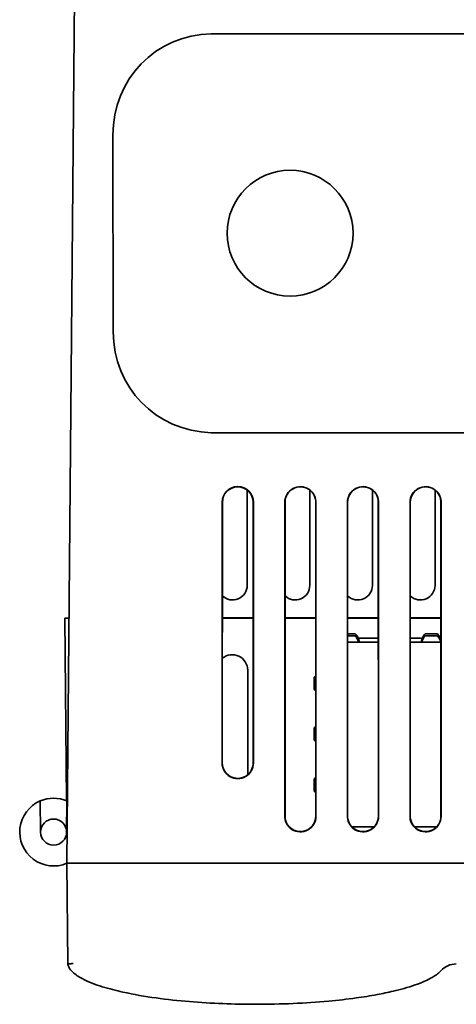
# Model space of a CAD drawing. Header units: inches. Extents: x 2.9 to 36.1, y -1.9 to 23.5.
# Tile 25 of 30: x 12.6 to 14.7, y 15.7 to 20.5. Entities that reach past the tile are written whole.
import ezdxf

# ---------------------------------------------------------------- set-up
doc = ezdxf.new("R2010")
doc.units = ezdxf.units.IN
doc.header["$MEASUREMENT"] = 0
doc.layers.add('Visible Edges(ANSI)', color=7, linetype='Continuous', lineweight=35)

msp = doc.modelspace()

# ---------------------------------------------------------------- linework, layer by layer
at = {"layer": 'Visible Edges(ANSI)'}
for p, q in [((12.9104, 21.3638), (12.8673, 16.4238)), ((13.5593, 20.3988), (13.5714, 20.3988)), ((17.6799, 20.3988), (13.5714, 20.3988)), ((13.0876, 19.9131), (13.0897, 18.9703)), ((13.5747, 18.4868), (13.5592, 18.4868)), ((13.5747, 18.4868), (17.6766, 18.4868)), ((13.7313, 18.2121), (13.7313, 17.7552)), ((14.0313, 18.212), (14.0313, 17.7552)), ((14.3313, 18.212), (14.3313, 17.7552)), ((14.6313, 18.212), (14.6313, 17.7552)), ((13.6112, 16.9038), (13.6113, 18.1538)), ((13.6122, 18.1538), (13.6121, 16.9038)), ((13.7599, 16.9038), (13.7598, 18.1538)), ((13.7607, 18.1538), (13.7608, 16.9038)), ((13.9116, 16.6538), (13.9117, 18.1538)), ((13.9126, 18.1538), (13.9125, 16.6538)), ((14.0605, 18.1489), (14.0596, 18.1489)), ((14.0597, 16.6489), (14.0596, 18.1489)), ((14.0605, 18.1489), (14.0606, 16.6489)), ((14.2116, 16.6538), (14.2117, 18.1538)), ((14.2126, 18.1538), (14.2125, 16.6538)), ((14.3605, 18.1489), (14.3596, 18.1489)), ((14.3597, 16.6489), (14.3596, 18.1489)), ((14.3605, 18.1489), (14.3606, 16.6489)), ((14.5116, 16.6538), (14.5117, 18.1538)), ((14.5126, 18.1538), (14.5125, 16.6538)), ((14.6605, 18.1489), (14.6596, 18.1489)), ((14.6597, 16.6489), (14.6596, 18.1489)), ((14.6605, 18.1489), (14.6606, 16.6489)), ((12.8571, 17.5988), (12.8776, 17.5988)), ((12.8571, 17.5988), (12.8647, 16.7234)), ((13.6122, 17.6002), (13.7598, 17.6002)), ((13.7598, 17.5988), (13.6122, 17.5988)), ((13.9125, 17.6002), (14.0596, 17.6002)), ((14.0596, 17.5988), (13.9125, 17.5988)), ((14.2125, 17.6002), (14.3596, 17.6002)), ((14.3596, 17.5988), (14.2125, 17.5988)), ((14.5125, 17.6002), (14.6596, 17.6002)), ((14.6596, 17.5988), (14.5125, 17.5988)), ((14.2125, 17.4832), (14.3596, 17.4832)), ((14.2625, 17.5022), (14.3596, 17.5022)), ((14.5125, 17.5022), (14.5707, 17.5022)), ((14.5125, 17.4832), (14.6596, 17.4832)), ((14.6562, 17.5022), (14.6596, 17.5022)), ((13.7336, 17.3488), (13.7336, 16.8473)), ((12.741, 16.5728), (12.7397, 16.7223)), ((12.8673, 16.7223), (12.866, 16.5728)), ((13.9116, 16.6538), (13.9125, 16.6538)), ((14.2116, 16.6538), (14.2125, 16.6538)), ((14.5116, 16.6538), (14.5125, 16.6538)), ((12.866, 16.5739), (12.866, 16.5728)), ((14.3388, 16.5974), (14.2332, 16.5974)), ((14.6388, 16.5974), (14.5332, 16.5974)), ((12.8923, 16.4238), (12.8673, 16.4238)), ((12.8673, 16.4238), (12.8715, 15.9408)), ((18.3596, 16.4238), (12.8923, 16.4238))]:
    msp.add_line(p, q, dxfattribs=at)
msp.add_circle((13.9367, 19.4428), 0.3016, dxfattribs=at)
for centre, radius, start, end in [((13.686, 18.1538), 0.0747, 0.0044, 179.9956), ((13.686, 18.1538), 0.0738, 0.0044, 179.9956), ((13.9862, 18.1538), 0.0745, 356.1628, 179.9956), ((13.9862, 18.1538), 0.0736, 356.1401, 179.9956), ((14.2862, 18.1538), 0.0745, 356.1628, 179.9956), ((14.2862, 18.1538), 0.0736, 356.1401, 179.9956), ((14.5862, 18.1538), 0.0745, 356.1628, 179.9956), ((14.5862, 18.1538), 0.0736, 356.1401, 179.9956), ((13.6613, 17.7552), 0.07, 225.4346, 0.0044), ((13.9613, 17.7552), 0.07, 225.8603, 0.0044), ((14.2613, 17.7552), 0.07, 225.8603, 0.0044), ((14.5613, 17.7552), 0.07, 225.8603, 0.0044), ((13.6596, 17.3489), 0.074, 359.9956, 129.9341), ((13.686, 16.9038), 0.0748, 179.9956, 0.0044), ((13.686, 16.9038), 0.0739, 179.9956, 0.0044), ((12.8035, 16.5728), 0.1625, 113.119, 293.119), ((12.8035, 16.5728), 0.1625, 66.881, 113.119), ((12.8035, 16.5728), 0.1625, 65.8841, 66.881), ((12.8035, 16.5728), 0.0625, 0, 180), ((13.986, 16.6488), 0.0746, 176.157, 0.0044), ((13.986, 16.6488), 0.0737, 176.1344, 0.0044), ((14.286, 16.6488), 0.0746, 176.157, 0.0044), ((14.286, 16.6488), 0.0737, 176.1344, 0.0044), ((14.586, 16.6488), 0.0746, 176.157, 0.0044), ((14.586, 16.6488), 0.0737, 176.1344, 0.0044), ((12.8035, 16.5728), 0.0625, 180, 0), ((14.7334, 15.8408), 0.1, 90, 137.769)]:
    msp.add_arc(centre, radius, start, end, dxfattribs=at)
for centre, major_axis, ratio, start_param, end_param in [((13.6034, 19.8822), (-0.3699, 0.3825), 0.939637, 5.568821, 7.056321), ((13.6053, 19.0023), (-0.3753, -0.3754), 0.941934, 5.529714, 7.008867), ((14.2447, 16.5396), (0, 0.9843), 0.08647, 5.99513, 6.231659), ((14.2447, 16.5396), (0, 0.9744), 0.08647, 6.031456, 6.231138), ((14.5884, 16.5396), (0, 0.9843), 0.08647, 0.051526, 0.288055), ((14.5884, 16.5396), (0, 0.9744), 0.08647, 0.052047, 0.25173), ((14.6384, 16.5396), (0, 0.9843), 0.08647, 6.031368, 6.231659), ((14.6384, 16.5396), (0, 0.9744), 0.08647, 6.031456, 6.231138), ((15.0355, 17.3115), (0.9843, 0), 0.08647, 3.010427, 3.090749), ((15.0355, 17.2613), (0.9843, 0), 0.08647, 3.192436, 3.272801), ((15.0355, 17.0674), (0.9843, 0), 0.08647, 3.010283, 3.090749), ((15.0355, 17.0172), (0.9843, 0), 0.08647, 3.192436, 3.272946), ((15.0355, 16.8233), (0.9843, 0), 0.08647, 3.010139, 3.090749), ((15.0355, 16.7731), (0.9843, 0), 0.08647, 3.192436, 3.273089)]:
    msp.add_ellipse(centre, major_axis=major_axis, ratio=ratio, start_param=start_param, end_param=end_param, dxfattribs=at)
for points, knots in [([(14.2125, 17.5235), (14.2149, 17.5235), (14.2174, 17.5235), (14.2234, 17.5235), (14.2274, 17.5235), (14.2346, 17.5234), (14.238, 17.5234), (14.2432, 17.5232), (14.2455, 17.5231), (14.2481, 17.5228), (14.2489, 17.5226), (14.2491, 17.5225)], [0.2083895, 0.2083895, 0.2083895, 0.2083895, 0.2261925, 0.2261925, 0.2544418, 0.2544418, 0.2826912, 0.2826912, 0.3109703, 0.3109703, 0.3328599, 0.3328599, 0.3328599, 0.3328599]), ([(14.2491, 17.5126), (14.2489, 17.5128), (14.2481, 17.5129), (14.2455, 17.5132), (14.2432, 17.5133), (14.238, 17.5135), (14.2346, 17.5136), (14.2274, 17.5137), (14.2234, 17.5137), (14.2174, 17.5137), (14.2149, 17.5137), (14.2125, 17.5136)], [-0.3328644, -0.3328644, -0.3328644, -0.3328644, -0.3109744, -0.3109744, -0.2826948, -0.2826948, -0.2544455, -0.2544455, -0.2261961, -0.2261961, -0.2083913, -0.2083913, -0.2083913, -0.2083913]), ([(14.584, 17.5225), (14.5842, 17.5226), (14.585, 17.5228), (14.5876, 17.5231), (14.5899, 17.5232), (14.5951, 17.5234), (14.5985, 17.5234), (14.6057, 17.5235), (14.6097, 17.5235), (14.6171, 17.5235), (14.6211, 17.5235), (14.6283, 17.5234), (14.6317, 17.5234), (14.6369, 17.5232), (14.6392, 17.5231), (14.6419, 17.5228), (14.6426, 17.5226), (14.6428, 17.5225)], [0.119525, 0.119525, 0.119525, 0.119525, 0.1414146, 0.1414146, 0.1696937, 0.1696937, 0.1979431, 0.1979431, 0.2261925, 0.2261925, 0.2544418, 0.2544418, 0.2826912, 0.2826912, 0.3109703, 0.3109703, 0.3328599, 0.3328599, 0.3328599, 0.3328599]), ([(14.6428, 17.5126), (14.6426, 17.5128), (14.6419, 17.5129), (14.6392, 17.5132), (14.6369, 17.5133), (14.6317, 17.5135), (14.6283, 17.5136), (14.6211, 17.5137), (14.6171, 17.5137), (14.6097, 17.5137), (14.6057, 17.5137), (14.5985, 17.5136), (14.5951, 17.5135), (14.5899, 17.5133), (14.5876, 17.5132), (14.585, 17.5129), (14.5842, 17.5128), (14.584, 17.5126)], [-0.3328644, -0.3328644, -0.3328644, -0.3328644, -0.3109744, -0.3109744, -0.2826948, -0.2826948, -0.2544455, -0.2544455, -0.2261961, -0.2261961, -0.1979468, -0.1979468, -0.1696975, -0.1696975, -0.1414178, -0.1414178, -0.1195279, -0.1195279, -0.1195279, -0.1195279]), ([(14.0525, 17.257), (14.0523, 17.2572), (14.0522, 17.258), (14.0519, 17.2606), (14.0518, 17.2629), (14.0516, 17.2681), (14.0516, 17.2715), (14.0515, 17.2787), (14.0515, 17.2827), (14.0515, 17.2864), (14.0515, 17.2901), (14.0515, 17.2941), (14.0516, 17.3013), (14.0516, 17.3047), (14.0518, 17.3099), (14.0519, 17.3122), (14.0522, 17.3148), (14.0523, 17.3156), (14.0525, 17.3158)], [0.3457105, 0.3457105, 0.3457105, 0.3457105, 0.3675995, 0.3675995, 0.3958777, 0.3958777, 0.4241271, 0.4241271, 0.4523766, 0.4523766, 0.4523766, 0.4806261, 0.4806261, 0.5088755, 0.5088755, 0.5371537, 0.5371537, 0.5590427, 0.5590427, 0.5590427, 0.5590427]), ([(14.0525, 17.0129), (14.0523, 17.0131), (14.0522, 17.0139), (14.0519, 17.0165), (14.0518, 17.0188), (14.0516, 17.024), (14.0516, 17.0274), (14.0515, 17.0346), (14.0515, 17.0386), (14.0515, 17.0423), (14.0515, 17.046), (14.0515, 17.05), (14.0516, 17.0572), (14.0516, 17.0606), (14.0518, 17.0658), (14.0519, 17.0681), (14.0522, 17.0708), (14.0523, 17.0715), (14.0525, 17.0717)], [0.3457105, 0.3457105, 0.3457105, 0.3457105, 0.3675995, 0.3675995, 0.3958777, 0.3958777, 0.4241271, 0.4241271, 0.4523766, 0.4523766, 0.4523766, 0.4806261, 0.4806261, 0.5088755, 0.5088755, 0.5371537, 0.5371537, 0.5590427, 0.5590427, 0.5590427, 0.5590427]), ([(14.0525, 16.7688), (14.0523, 16.769), (14.0522, 16.7698), (14.0519, 16.7724), (14.0518, 16.7747), (14.0516, 16.78), (14.0516, 16.7833), (14.0515, 16.7905), (14.0515, 16.7945), (14.0515, 16.7982), (14.0515, 16.8019), (14.0515, 16.8059), (14.0516, 16.8131), (14.0516, 16.8165), (14.0518, 16.8217), (14.0519, 16.824), (14.0522, 16.8267), (14.0523, 16.8274), (14.0525, 16.8276)], [0.3457105, 0.3457105, 0.3457105, 0.3457105, 0.3675995, 0.3675995, 0.3958777, 0.3958777, 0.4241271, 0.4241271, 0.4523766, 0.4523766, 0.4523766, 0.4806261, 0.4806261, 0.5088755, 0.5088755, 0.5371537, 0.5371537, 0.5590427, 0.5590427, 0.5590427, 0.5590427]), ([(12.8715, 15.9408), (12.8715, 15.9408), (12.8722, 15.9408), (12.8746, 15.941), (12.8764, 15.9411), (12.881, 15.9415), (12.8837, 15.9417), (12.8898, 15.9422), (12.893, 15.9426), (12.8964, 15.9429), (12.8965, 15.9429), (12.8965, 15.9429)], [-0.0998253, -0.0998253, -0.0998253, -0.0998253, -0.0750697, -0.0750697, -0.0502872, -0.0502872, -0.0254421, -0.0254421, 0, 0, 0.0003587, 0.0003587, 0.0003587, 0.0003587]), ([(12.8715, 15.9408), (12.8724, 15.9353), (12.8741, 15.9304), (12.8814, 15.9154), (12.8878, 15.9086), (12.9089, 15.8884), (12.9243, 15.8792), (12.9716, 15.8539), (13.0043, 15.8422), (13.0697, 15.8217), (13.1024, 15.8134), (13.2409, 15.7827), (13.3483, 15.7693), (13.561, 15.7515), (13.6672, 15.7475), (13.774, 15.7475), (13.8332, 15.7475), (13.8924, 15.7488), (14.0084, 15.7539), (14.0652, 15.7577), (14.1659, 15.767), (14.2097, 15.7719), (14.2872, 15.7827), (14.3208, 15.788), (14.3801, 15.799), (14.4058, 15.8043), (14.4485, 15.8144), (14.4658, 15.8188), (14.5009, 15.8286), (14.5188, 15.8342), (14.5504, 15.8452), (14.5641, 15.8504), (14.5881, 15.8608), (14.5985, 15.8657), (14.615, 15.8746), (14.6213, 15.8782), (14.6346, 15.8867), (14.6415, 15.8916), (14.652, 15.9007), (14.6557, 15.9041), (14.6593, 15.9081)], [-11.648941, -11.648941, -11.648941, -11.648941, -11.629158, -11.629158, -11.575313, -11.575313, -11.451545, -11.451545, -11.197419, -11.197419, -10.943292, -10.943292, -10.134216, -10.134216, -9.32514, -9.32514, -9.32514, -8.876816, -8.876816, -8.444341, -8.444341, -8.111668, -8.111668, -7.855766, -7.855766, -7.658918, -7.658918, -7.525715, -7.525715, -7.386815, -7.386815, -7.279969, -7.279969, -7.197779, -7.197779, -7.147194, -7.147194, -7.090498, -7.090498, -7.059663, -7.059663, -7.059663, -7.059663])]:
    msp.add_open_spline(points, degree=3, knots=knots, dxfattribs=at)

doc.saveas('drawing.dxf')
